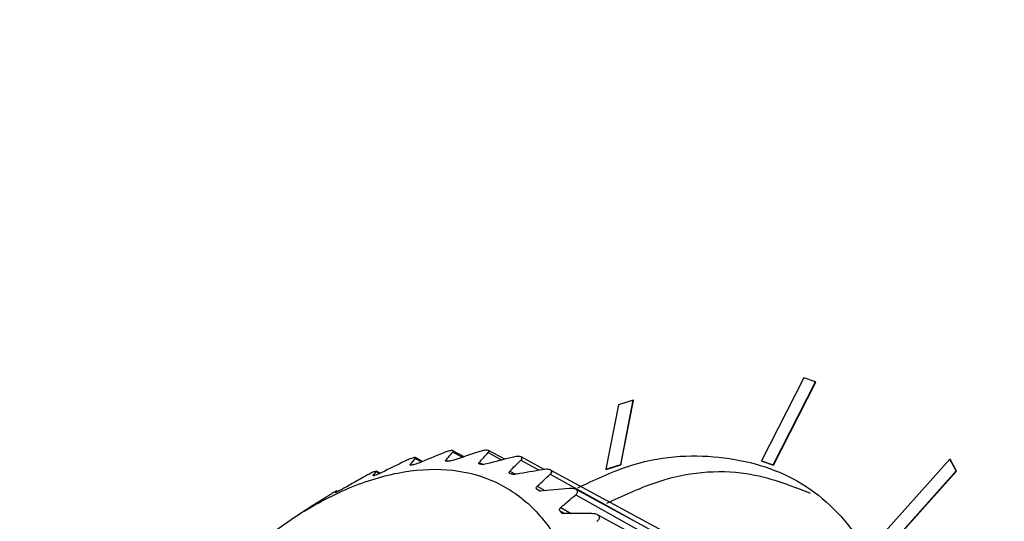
# Model space of a CAD drawing. Header units: millimetres. Extents: x 15358 to 16483, y 10132 to 11382.
# Tile 56 of 166: x 16212 to 16235, y 10427 to 10438. Entities that reach past the tile are written whole.
import ezdxf

# ---------------------------------------------------------------- set-up
doc = ezdxf.new("R2010")
doc.units = ezdxf.units.MM

msp = doc.modelspace()

# ---------------------------------------------------------------- linework, layer by layer
at = {"color": 7, "linetype": 'Continuous', "lineweight": 25}
for p, q in [((16230.691, 10430.035), (16229.707, 10428.096)), ((16230.964, 10429.942), (16230.691, 10430.035)), ((16229.98, 10428.003), (16230.964, 10429.942)), ((16229.987, 10427.999), (16230.971, 10429.938)), ((16230.964, 10429.942), (16230.971, 10429.938)), ((16226.362, 10429.402), (16226.073, 10427.901)), ((16226.706, 10429.511), (16226.362, 10429.402)), ((16226.417, 10428.01), (16226.706, 10429.511)), ((16226.424, 10428.005), (16226.713, 10429.507)), ((16226.706, 10429.511), (16226.713, 10429.507)), ((16221.789, 10428.082), (16221.624, 10428.172)), ((16222.497, 10428.301), (16222.72, 10428.179)), ((16222.76, 10428.193), (16222.501, 10428.333)), ((16223.323, 10428.288), (16223.638, 10428.115)), ((16223.708, 10428.132), (16223.329, 10428.338)), ((16224.632, 10427.895), (16224.092, 10428.187)), ((16221.502, 10428.007), (16221.524, 10427.995)), ((16221.621, 10428.154), (16221.769, 10428.074)), ((16222.333, 10428.11), (16222.38, 10428.085)), ((16223.114, 10428.059), (16223.202, 10428.011)), ((16224.086, 10428.114), (16224.516, 10427.876)), ((16226.073, 10427.901), (16226.417, 10428.01)), ((16226.08, 10427.896), (16226.424, 10428.005)), ((16226.417, 10428.01), (16226.424, 10428.005)), ((16229.707, 10428.096), (16229.98, 10428.003)), ((16229.707, 10428.096), (16229.714, 10428.092)), ((16229.714, 10428.092), (16229.987, 10427.999)), ((16229.98, 10428.003), (16229.987, 10427.999)), ((16234.105, 10428.137), (16232.226, 10426.034)), ((16234.253, 10427.861), (16234.105, 10428.137)), ((16234.105, 10428.137), (16234.112, 10428.133)), ((16234.26, 10427.857), (16234.112, 10428.133)), ((16220.634, 10427.752), (16220.641, 10427.749)), ((16220.712, 10427.85), (16220.796, 10427.804)), ((16220.804, 10427.808), (16220.713, 10427.857)), ((16223.829, 10427.855), (16223.961, 10427.783)), ((16224.771, 10427.784), (16226.744, 10426.688)), ((16231.224, 10424.388), (16224.78, 10427.881)), ((16226.073, 10427.901), (16226.08, 10427.896)), ((16232.373, 10425.758), (16234.253, 10427.861)), ((16232.38, 10425.753), (16234.26, 10427.857)), ((16234.253, 10427.861), (16234.26, 10427.857)), ((16224.468, 10427.501), (16224.648, 10427.401)), ((16219.532, 10427.243), (16219.23, 10427.051)), ((16224.458, 10427.438), (16224.544, 10427.392)), ((16225.366, 10427.303), (16231.906, 10423.644)), ((16231.823, 10423.933), (16225.379, 10427.428)), ((16219.23, 10427.052), (16218.868, 10426.822)), ((16224.996, 10426.932), (16225.113, 10426.868)), ((16225.017, 10427.004), (16225.262, 10426.867)), ((16232.325, 10423.338), (16225.875, 10426.835))]:
    msp.add_line(p, q, dxfattribs=at)
for points, knots in [([(16201.428, 10354.418), (16201.355, 10354.426), (16201.109, 10354.453), (16200.747, 10354.82), (16200.387, 10356.093), (16200.153, 10358.224), (16200.118, 10360.674), (16200.076, 10365.662), (16199.984, 10376.319), (16199.911, 10392.548), (16199.928, 10411.853), (16200.073, 10426.205), (16200.14, 10434.593), (16200.184, 10436.952), (16200.477, 10438.284), (16201.015, 10439.655), (16201.822, 10441.074), (16202.68, 10442.32), (16203.904, 10443.466), (16205.608, 10445.221), (16209.123, 10448.639), (16214.546, 10453.668), (16222.311, 10460.26), (16231.275, 10467.168), (16241.569, 10474.246), (16252.361, 10480.841), (16263.611, 10486.927), (16275.277, 10492.489), (16286.319, 10497.1), (16296.628, 10500.904), (16304.693, 10503.579), (16310.197, 10505.22), (16312.915, 10506.025), (16314.348, 10506.378), (16315.176, 10506.32), (16315.558, 10506.293)], [0, 0, 0, 0, 0.001336, 0.004547, 0.00816, 0.019464, 0.030874, 0.042302, 0.08787, 0.177711, 0.265545, 0.352881, 0.374654, 0.380077, 0.385438, 0.390785, 0.396092, 0.40406, 0.412128, 0.420166, 0.439139, 0.4823, 0.525488, 0.583171, 0.640912, 0.698737, 0.756593, 0.81427, 0.871773, 0.914842, 0.9579, 0.982016, 0.988312, 0.99461, 1, 1, 1, 1]), ([(16221.621, 10428.154), (16221.629, 10428.163), (16221.63, 10428.17), (16221.615, 10428.175), (16221.599, 10428.173), (16221.547, 10428.159), (16221.513, 10428.147), (16221.443, 10428.118), (16221.409, 10428.102), (16221.376, 10428.087)], [0, 0, 0, 0, 0.25, 0.25, 0.5, 0.5, 0.75, 0.75, 1, 1, 1, 1]), ([(16222.497, 10428.301), (16222.507, 10428.313), (16222.511, 10428.323), (16222.501, 10428.336), (16222.486, 10428.338), (16222.437, 10428.333), (16222.403, 10428.326), (16222.333, 10428.304), (16222.297, 10428.291), (16222.262, 10428.277)], [0, 0, 0, 0, 0.25, 0.25, 0.5, 0.5, 0.75, 0.75, 1, 1, 1, 1]), ([(16223.323, 10428.288), (16223.336, 10428.301), (16223.343, 10428.314), (16223.338, 10428.335), (16223.325, 10428.342), (16223.279, 10428.347), (16223.246, 10428.343), (16223.176, 10428.329), (16223.139, 10428.319), (16223.103, 10428.307)], [0, 0, 0, 0, 0.25, 0.25, 0.5, 0.5, 0.75, 0.75, 1, 1, 1, 1]), ([(16224.086, 10428.114), (16224.102, 10428.13), (16224.112, 10428.146), (16224.112, 10428.173), (16224.103, 10428.185), (16224.06, 10428.198), (16224.029, 10428.2), (16223.959, 10428.194), (16223.921, 10428.187), (16223.885, 10428.177)], [0, 0, 0, 0, 0.25, 0.25, 0.5, 0.5, 0.75, 0.75, 1, 1, 1, 1]), ([(16225.418, 10427.469), (16225.801, 10427.649), (16226.965, 10428.197), (16228.76, 10428.288), (16230.619, 10427.753), (16232.029, 10426.424), (16232.898, 10424.443), (16233.167, 10421.93), (16232.816, 10419.061), (16231.871, 10416.03), (16230.394, 10413.041), (16228.488, 10410.314), (16226.281, 10407.97), (16224.712, 10406.929), (16223.928, 10406.409)], [0, 0, 0, 0, 0.042854, 0.129862, 0.216873, 0.303888, 0.390905, 0.477924, 0.564943, 0.65196, 0.738975, 0.825986, 0.912994, 1, 1, 1, 1]), ([(16221.532, 10427.996), (16221.523, 10427.994), (16221.516, 10427.994), (16221.511, 10427.994), (16221.505, 10427.994), (16221.502, 10427.994), (16221.5, 10427.996), (16221.497, 10427.998), (16221.498, 10428.002), (16221.501, 10428.006), (16221.501, 10428.006), (16221.501, 10428.007), (16221.502, 10428.007)], [0.0000028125, 0.0000028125, 0.0000028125, 0.0000028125, 0.0000402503, 0.0000402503, 0.0000402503, 0.0000802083, 0.0000802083, 0.0000802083, 0.000135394, 0.000135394, 0.000135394, 0.0001417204, 0.0001417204, 0.0001417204, 0.0001417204]), ([(16222.355, 10428.085), (16222.346, 10428.085), (16222.34, 10428.085), (16222.335, 10428.087), (16222.331, 10428.089), (16222.328, 10428.091), (16222.327, 10428.094), (16222.325, 10428.098), (16222.328, 10428.103), (16222.332, 10428.109), (16222.332, 10428.109), (16222.333, 10428.11), (16222.333, 10428.11)], [0.0000019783, 0.0000019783, 0.0000019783, 0.0000019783, 0.0000403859, 0.0000403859, 0.0000403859, 0.000080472, 0.000080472, 0.000080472, 0.0001360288, 0.0001360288, 0.0001360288, 0.0001408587, 0.0001408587, 0.0001408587, 0.0001408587]), ([(16223.126, 10428.02), (16223.118, 10428.022), (16223.112, 10428.024), (16223.108, 10428.027), (16223.104, 10428.03), (16223.103, 10428.034), (16223.103, 10428.038), (16223.103, 10428.044), (16223.107, 10428.051), (16223.113, 10428.058), (16223.113, 10428.058), (16223.113, 10428.059), (16223.114, 10428.059)], [0.0000012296, 0.0000012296, 0.0000012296, 0.0000012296, 0.0000405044, 0.0000405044, 0.0000405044, 0.0000807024, 0.0000807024, 0.0000807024, 0.0001365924, 0.0001365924, 0.0001365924, 0.0001400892, 0.0001400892, 0.0001400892, 0.0001400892]), ([(16218.722, 10426.727), (16218.3, 10426.447), (16217.887, 10426.124), (16217.08, 10425.398), (16216.682, 10424.99), (16215.936, 10424.123), (16215.584, 10423.661), (16215.087, 10422.925), (16214.927, 10422.671), (16214.623, 10422.161), (16214.479, 10421.902), (16214.071, 10421.118), (16213.83, 10420.582), (16213.415, 10419.492), (16213.246, 10418.953), (16213.051, 10418.153), (16212.995, 10417.887), (16212.903, 10417.36), (16212.868, 10417.097), (16212.792, 10416.332), (16212.782, 10415.844), (16212.829, 10415.147), (16212.855, 10414.92), (16212.928, 10414.482), (16212.975, 10414.272), (16213.143, 10413.672), (16213.293, 10413.309), (16213.579, 10412.821), (16213.683, 10412.669), (16213.908, 10412.39), (16214.149, 10412.135), (16214.423, 10411.928), (16214.712, 10411.744), (16214.866, 10411.664), (16215.345, 10411.465), (16215.687, 10411.386), (16216.415, 10411.331), (16216.805, 10411.357), (16217.601, 10411.515), (16218.008, 10411.645), (16218.633, 10411.918), (16218.845, 10412.023), (16219.266, 10412.254), (16219.475, 10412.381), (16220.099, 10412.796), (16220.512, 10413.117), (16221.327, 10413.85), (16221.716, 10414.25), (16222.275, 10414.899), (16222.457, 10415.123), (16222.813, 10415.589), (16222.986, 10415.83), (16223.482, 10416.565), (16223.784, 10417.072), (16224.194, 10417.859), (16224.324, 10418.126), (16224.566, 10418.666), (16224.678, 10418.935), (16224.987, 10419.744), (16225.156, 10420.282), (16225.354, 10421.09), (16225.41, 10421.359), (16225.502, 10421.884), (16225.573, 10422.401), (16225.603, 10422.9), (16225.613, 10423.39), (16225.608, 10423.632), (16225.561, 10424.333), (16225.489, 10424.766), (16225.322, 10425.367), (16225.256, 10425.559), (16225.104, 10425.927), (16225.018, 10426.1), (16224.735, 10426.585), (16224.512, 10426.863), (16224.124, 10427.212), (16223.985, 10427.318), (16223.695, 10427.502), (16223.543, 10427.581), (16223.069, 10427.779), (16222.727, 10427.86), (16221.99, 10427.916), (16221.607, 10427.89), (16221.013, 10427.773), (16220.811, 10427.721), (16220.401, 10427.591), (16220.191, 10427.512), (16219.564, 10427.238), (16219.144, 10427.008), (16218.722, 10426.727)], [0, 0, 0, 0, 0.03125, 0.03125, 0.0625, 0.0625, 0.09375, 0.09375, 0.109375, 0.109375, 0.125, 0.125, 0.15625, 0.15625, 0.1875, 0.1875, 0.203125, 0.203125, 0.21875, 0.21875, 0.25, 0.25, 0.265625, 0.265625, 0.28125, 0.28125, 0.3125, 0.3125, 0.328125, 0.328125, 0.34375, 0.359375, 0.359375, 0.375, 0.375, 0.40625, 0.40625, 0.4375, 0.4375, 0.46875, 0.46875, 0.484375, 0.484375, 0.5, 0.5, 0.53125, 0.53125, 0.5625, 0.5625, 0.578125, 0.578125, 0.59375, 0.59375, 0.625, 0.625, 0.640625, 0.640625, 0.65625, 0.65625, 0.6875, 0.6875, 0.703125, 0.703125, 0.71875, 0.734375, 0.734375, 0.75, 0.75, 0.78125, 0.78125, 0.796875, 0.796875, 0.8125, 0.8125, 0.84375, 0.84375, 0.859375, 0.859375, 0.875, 0.875, 0.90625, 0.90625, 0.9375, 0.9375, 0.953125, 0.953125, 0.96875, 0.96875, 1, 1, 1, 1]), ([(16220.712, 10427.85), (16220.717, 10427.856), (16220.716, 10427.859), (16220.697, 10427.855), (16220.679, 10427.849), (16220.626, 10427.826), (16220.592, 10427.809), (16220.525, 10427.775), (16220.491, 10427.757), (16220.46, 10427.74)], [0, 0, 0, 0, 0.25, 0.25, 0.5, 0.5, 0.75, 0.75, 1, 1, 1, 1]), ([(16220.671, 10427.756), (16220.663, 10427.753), (16220.656, 10427.75), (16220.65, 10427.749), (16220.644, 10427.747), (16220.639, 10427.746), (16220.636, 10427.746), (16220.633, 10427.747), (16220.632, 10427.748), (16220.633, 10427.751), (16220.634, 10427.751), (16220.634, 10427.752), (16220.634, 10427.752)], [0.0000037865, 0.0000037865, 0.0000037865, 0.0000037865, 0.0000400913, 0.0000400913, 0.0000400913, 0.000079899, 0.000079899, 0.000079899, 0.0001346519, 0.0001346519, 0.0001346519, 0.000142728, 0.000142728, 0.000142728, 0.000142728]), ([(16223.831, 10427.803), (16223.824, 10427.807), (16223.819, 10427.811), (16223.816, 10427.815), (16223.813, 10427.82), (16223.813, 10427.825), (16223.814, 10427.83), (16223.816, 10427.838), (16223.821, 10427.846), (16223.829, 10427.854), (16223.829, 10427.854), (16223.829, 10427.855), (16223.829, 10427.855)], [0.0000005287, 0.0000005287, 0.0000005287, 0.0000005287, 0.0000406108, 0.0000406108, 0.0000406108, 0.0000809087, 0.0000809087, 0.0000809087, 0.0001371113, 0.0001371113, 0.0001371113, 0.0001393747, 0.0001393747, 0.0001393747, 0.0001393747]), ([(16223.986, 10427.786), (16223.97, 10427.783), (16223.954, 10427.781), (16223.939, 10427.78), (16223.925, 10427.779), (16223.911, 10427.779), (16223.899, 10427.78), (16223.887, 10427.781), (16223.876, 10427.784), (16223.868, 10427.787), (16223.868, 10427.787), (16223.867, 10427.787), (16223.867, 10427.787)], [0.0000099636, 0.0000099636, 0.0000099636, 0.0000099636, 0.0000583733, 0.0000583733, 0.0000583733, 0.0001027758, 0.0001027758, 0.0001027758, 0.0001476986, 0.0001476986, 0.0001476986, 0.0001489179, 0.0001489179, 0.0001489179, 0.0001489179]), ([(16224.771, 10427.784), (16224.789, 10427.801), (16224.802, 10427.819), (16224.81, 10427.852), (16224.803, 10427.868), (16224.765, 10427.891), (16224.735, 10427.897), (16224.667, 10427.899), (16224.629, 10427.896), (16224.592, 10427.889)], [0, 0, 0, 0, 0.25, 0.25, 0.5, 0.5, 0.75, 0.75, 1, 1, 1, 1]), ([(16226.09, 10427.104), (16226.461, 10427.277), (16227.61, 10427.814), (16229.288, 10427.948), (16230.359, 10427.531), (16230.839, 10427.344)], [0, 0, 0, 0, 0.208174, 0.644691, 1, 1, 1, 1]), ([(16224.458, 10427.438), (16224.454, 10427.442), (16224.451, 10427.446), (16224.448, 10427.45), (16224.445, 10427.455), (16224.445, 10427.461), (16224.446, 10427.467), (16224.447, 10427.475), (16224.452, 10427.484), (16224.459, 10427.492), (16224.462, 10427.495), (16224.465, 10427.498), (16224.468, 10427.501)], [0.0000107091, 0.0000107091, 0.0000107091, 0.0000107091, 0.0000393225, 0.0000393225, 0.0000393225, 0.00007843, 0.00007843, 0.00007843, 0.0001303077, 0.0001303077, 0.0001303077, 0.0001495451, 0.0001495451, 0.0001495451, 0.0001495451]), ([(16219.785, 10427.393), (16219.785, 10427.394), (16219.785, 10427.395), (16219.769, 10427.386), (16219.736, 10427.368), (16219.693, 10427.342), (16219.643, 10427.312), (16219.588, 10427.278), (16219.552, 10427.255), (16219.532, 10427.243)], [0, 0, 0, 0, 0.091248, 0.25935, 0.401161, 0.543393, 0.676875, 0.821766, 1, 1, 1, 1]), ([(16219.789, 10427.368), (16219.781, 10427.363), (16219.774, 10427.36), (16219.768, 10427.357), (16219.761, 10427.354), (16219.756, 10427.351), (16219.752, 10427.35), (16219.748, 10427.348), (16219.746, 10427.348), (16219.746, 10427.348), (16219.746, 10427.349), (16219.746, 10427.349), (16219.746, 10427.349)], [0.0000049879, 0.0000049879, 0.0000049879, 0.0000049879, 0.0000398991, 0.0000398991, 0.0000398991, 0.0000795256, 0.0000795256, 0.0000795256, 0.000133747, 0.000133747, 0.000133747, 0.000143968, 0.000143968, 0.000143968, 0.000143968]), ([(16219.955, 10427.456), (16219.94, 10427.448), (16219.924, 10427.439), (16219.909, 10427.43), (16219.896, 10427.423), (16219.883, 10427.416), (16219.871, 10427.41), (16219.86, 10427.404), (16219.85, 10427.399), (16219.841, 10427.394), (16219.84, 10427.394), (16219.839, 10427.393), (16219.838, 10427.392)], [0.0000022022, 0.0000022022, 0.0000022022, 0.0000022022, 0.0000559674, 0.0000559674, 0.0000559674, 0.0000994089, 0.0000994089, 0.0000994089, 0.0001368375, 0.0001368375, 0.0001368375, 0.0001410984, 0.0001410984, 0.0001410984, 0.0001410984]), ([(16225.366, 10427.303), (16225.388, 10427.321), (16225.404, 10427.34), (16225.417, 10427.379), (16225.413, 10427.399), (16225.381, 10427.43), (16225.353, 10427.44), (16225.288, 10427.451), (16225.25, 10427.452), (16225.213, 10427.449)], [0, 0, 0, 0, 0.25, 0.25, 0.5, 0.5, 0.75, 0.75, 1, 1, 1, 1]), ([(16225.861, 10426.679), (16225.886, 10426.697), (16225.905, 10426.718), (16225.925, 10426.762), (16225.924, 10426.785), (16225.898, 10426.823), (16225.873, 10426.839), (16225.81, 10426.858), (16225.774, 10426.862), (16225.737, 10426.863)], [0, 0, 0, 0, 0.25, 0.25, 0.5, 0.5, 0.75, 0.75, 1, 1, 1, 1])]:
    msp.add_open_spline(points, degree=3, knots=knots, dxfattribs=at)
for points in [[(16222.262, 10428.277), (16222.074, 10428.201), (16221.887, 10428.123), (16221.7, 10428.045)], [(16222.333, 10428.11), (16222.387, 10428.175), (16222.441, 10428.239), (16222.497, 10428.301)], [(16223.103, 10428.307), (16222.909, 10428.243), (16222.714, 10428.178), (16222.521, 10428.112)], [(16223.114, 10428.059), (16223.183, 10428.137), (16223.252, 10428.213), (16223.323, 10428.288)], [(16223.885, 10428.177), (16223.685, 10428.128), (16223.486, 10428.077), (16223.287, 10428.025)], [(16221.376, 10428.087), (16221.197, 10428), (16221.018, 10427.913), (16220.839, 10427.825)], [(16221.502, 10428.007), (16221.54, 10428.057), (16221.58, 10428.106), (16221.621, 10428.154)], [(16221.577, 10428.005), (16221.562, 10428.002), (16221.547, 10427.999), (16221.532, 10427.996)], [(16221.7, 10428.045), (16221.658, 10428.028), (16221.608, 10428.011), (16221.577, 10428.005)], [(16222.398, 10428.085), (16222.383, 10428.085), (16222.369, 10428.085), (16222.355, 10428.085)], [(16222.521, 10428.112), (16222.477, 10428.097), (16222.427, 10428.085), (16222.398, 10428.085)], [(16223.166, 10428.012), (16223.152, 10428.015), (16223.139, 10428.018), (16223.126, 10428.02)], [(16223.287, 10428.025), (16223.242, 10428.014), (16223.193, 10428.007), (16223.166, 10428.012)], [(16223.829, 10427.855), (16223.914, 10427.943), (16224, 10428.029), (16224.086, 10428.114)], [(16220.46, 10427.74), (16220.291, 10427.646), (16220.123, 10427.552), (16219.955, 10427.456)], [(16220.634, 10427.752), (16220.659, 10427.786), (16220.685, 10427.818), (16220.712, 10427.85)], [(16220.719, 10427.772), (16220.703, 10427.767), (16220.687, 10427.761), (16220.671, 10427.756)], [(16220.839, 10427.825), (16220.799, 10427.805), (16220.752, 10427.784), (16220.719, 10427.772)], [(16223.867, 10427.787), (16223.855, 10427.793), (16223.843, 10427.798), (16223.831, 10427.803)], [(16224.592, 10427.889), (16224.39, 10427.856), (16224.188, 10427.821), (16223.986, 10427.786)], [(16224.468, 10427.501), (16224.568, 10427.597), (16224.669, 10427.691), (16224.771, 10427.784)], [(16219.838, 10427.392), (16219.821, 10427.384), (16219.805, 10427.376), (16219.789, 10427.368)], [(16224.521, 10427.39), (16224.5, 10427.407), (16224.479, 10427.423), (16224.458, 10427.438)], [(16225.213, 10427.449), (16224.982, 10427.43), (16224.751, 10427.411), (16224.521, 10427.39)], [(16225.017, 10427.004), (16225.133, 10427.105), (16225.249, 10427.204), (16225.366, 10427.303)], [(16224.996, 10426.932), (16224.978, 10426.953), (16224.991, 10426.981), (16225.017, 10427.004)], [(16225.049, 10426.869), (16225.031, 10426.89), (16225.014, 10426.911), (16224.996, 10426.932)], [(16225.737, 10426.863), (16225.507, 10426.865), (16225.278, 10426.868), (16225.049, 10426.869)]]:
    msp.add_open_spline(points, degree=3, dxfattribs=at)

doc.saveas('drawing.dxf')
